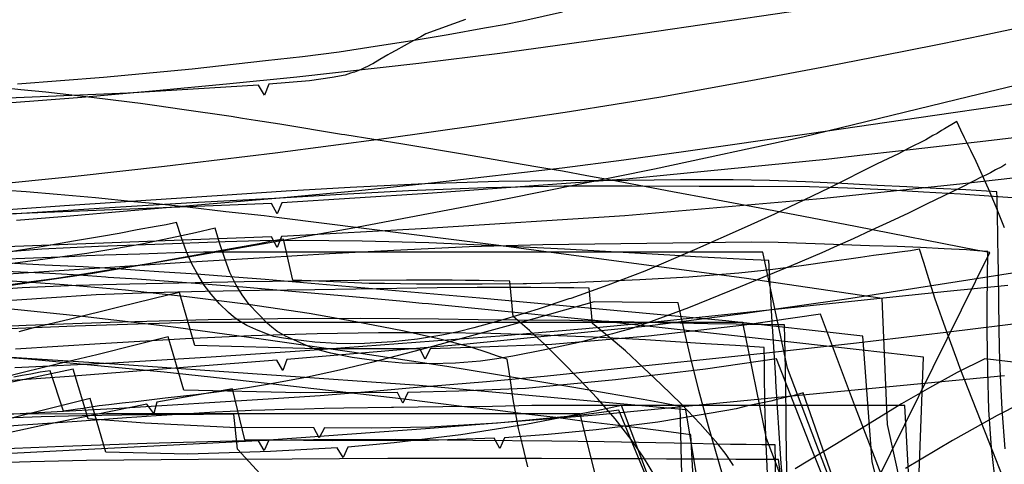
# Model space of a CAD drawing. Header units: millimetres. Extents: x 0 to 1231, y -1 to 564.
# Tile 161 of 163: x 538 to 818, y 238 to 365. Entities that reach past the tile are written whole.
import ezdxf

# ---------------------------------------------------------------- set-up
doc = ezdxf.new("R2010")
doc.units = ezdxf.units.MM
doc.layers.add('1', color=7, linetype='Continuous')

# ---------------------------------------------------------------- blocks, each defined once
blk = doc.blocks.new('PART007')
at = {"layer": '1'}
blk.add_lwpolyline([(777.4, 175), (750.5, 245.7), (743.7, 278.8), (586.6, 278.8), (553.7, 277.7), (520.9, 276.4)], dxfattribs=at)
blk = doc.blocks.new('PART014')
at = {"layer": '1'}
blk.add_lwpolyline([(818.2, 263.6), (755.8, 257.6), (702, 252.4), (654.8, 248.6), (608.9, 245.3), (607.5, 242.3), (605.9, 245.1), (559.3, 242.7), (491.5, 239.2)], dxfattribs=at)
blk = doc.blocks.new('PART019')
at = {"layer": '1'}
blk.add_lwpolyline([(845.7, 322.7), (806.3, 318.2), (766.9, 314.1), (710.2, 309.1), (653.9, 305.5), (612.5, 303.2), (611.2, 300.1), (609.6, 303.1), (526.4, 300)], dxfattribs=at)
blk = doc.blocks.new('PART020')
at = {"layer": '1'}
blk.add_lwpolyline([(706, 218.4), (697.4, 252.8), (562.7, 252.8), (496.8, 252.7)], dxfattribs=at)
blk = doc.blocks.new('PART024')
at = {"layer": '1'}
blk.add_lwpolyline([(820.5, 292.8), (773.2, 285.4), (744.5, 281.3), (715.8, 277.6), (664.2, 272.5), (614, 268.2), (612.8, 265.1), (611.1, 268), (552, 263.4), (491.3, 259.1)], dxfattribs=at)
blk = doc.blocks.new('PART028')
at = {"layer": '1'}
blk.add_lwpolyline([(838.3, 192.2), (783.2, 195.3), (756.4, 265.8), (749.4, 298.8), (590.3, 298.8), (582.2, 298.6), (572.1, 298.2), (562, 297.9), (557, 297.7), (551.9, 297.5), (541.9, 297.1), (531.8, 296.7)], dxfattribs=at)
blk = doc.blocks.new('PART029')
at = {"layer": '1'}
blk.add_lwpolyline([(798.9, 89.8), (789.8, 255.1), (683.7, 255.1), (672.5, 254.9), (658.4, 254.8), (644.3, 254.6), (643.8, 254.6), (630.2, 254.4), (624.6, 254.3), (619, 254.1), (613.3, 254), (607.7, 253.8), (603.8, 253.7), (602.1, 253.6), (593.6, 253.2), (576.8, 252.2), (571.3, 251.8), (568.4, 251.6), (554.3, 250.6), (540.3, 249.6), (538.8, 249.5), (526.2, 248.6)], dxfattribs=at)
blk = doc.blocks.new('PART039')
at = {"layer": '1'}
blk.add_lwpolyline([(824.8, 331.8), (812.9, 330.4), (788.9, 327.6), (777, 326.3), (767.4, 325.2), (710.5, 319.6), (654.1, 315.5), (612.6, 312.8), (611.2, 309.7), (609.6, 312.6), (526.4, 309.3)], dxfattribs=at)
blk = doc.blocks.new('PART042')
at = {"layer": '1'}
blk.add_lwpolyline([(838.1, 172), (816.3, 176.4), (800, 180.6), (796.7, 196.2), (793.9, 199.3), (796.1, 199.1), (784.9, 249.7), (783.4, 285.6), (744.1, 291.4), (673.5, 300.8), (611.8, 308.6), (607.5, 309.1), (596.6, 310.3), (585.7, 311.6), (575.9, 312.6), (570.4, 313.1), (559.5, 314.2), (548.6, 315.2), (539.8, 316), (506.1, 318.2)], dxfattribs=at)
blk = doc.blocks.new('PART045')
at = {"layer": '1'}
blk.add_lwpolyline([(837.4, 350.1), (807.9, 343), (760.8, 331.5), (718.6, 322.4), (676.3, 313.9), (632.3, 305.5), (588.1, 297.7), (558.8, 292.7), (530.9, 288.6)], dxfattribs=at)
blk = doc.blocks.new('PART051')
at = {"layer": '1'}
blk.add_lwpolyline([(830, 165.8), (811.5, 168.1), (797.6, 170.6), (794, 186), (791.1, 188.9), (793.3, 188.8), (780.5, 239.1), (777.9, 274.9), (738.9, 279.2), (668.9, 285.7), (607.8, 291), (599.1, 291.7), (588.3, 292.5), (577.6, 293.2), (572.1, 293.6), (566.8, 293.9), (556, 294.6), (545.1, 295.1), (536.5, 295.6)], dxfattribs=at)
blk = doc.blocks.new('PART059')
at = {"layer": '1'}
blk.add_lwpolyline([(664.8, 365), (653.5, 360.9), (652.1, 360.1), (649.7, 358.8), (647.4, 357.5), (645, 356.2), (643.4, 355.3), (642.7, 354.9), (640.4, 353.6), (638.4, 352.4), (638, 352.2), (637.1, 351.7), (636.1, 351.2), (635.1, 350.8), (634.2, 350.4), (633.2, 350), (632.1, 349.7), (630.6, 349.2), (626.9, 348.5), (620.4, 347.5), (608.9, 346.6), (607.6, 343.5), (605.9, 346.3), (568.7, 344), (530, 342.4)], dxfattribs=at)
blk = doc.blocks.new('PART067')
at = {"layer": '1'}
blk.add_lwpolyline([(783.1, 235.6), (775.8, 254.6), (765.8, 281.1), (744.2, 278), (716.9, 274.9), (689.4, 272.5), (669.2, 271.7), (654.8, 271.3), (653.3, 268.3), (651.8, 271.3), (622.6, 271.3), (587.8, 272.2), (583.4, 287.3), (580.5, 286.6), (566.2, 283.1), (552, 279.6), (541.9, 277.2), (537.7, 276.1)], dxfattribs=at)
blk = doc.blocks.new('PART070')
at = {"layer": '1'}
blk.add_lwpolyline([(774.2, 220.7), (760.9, 258.7), (758.3, 258), (755, 257.2), (753.4, 256.8), (751.7, 256.4), (745.1, 255), (741.8, 254.2), (739.2, 253.7), (719.5, 250.4), (702, 248.2), (688.3, 246.9), (675.9, 245.9), (674.6, 242.9), (673, 245.8), (654.5, 245.2), (627.1, 245.1), (602, 245.4), (598.5, 259.9), (577, 256.1), (576.1, 252.9), (574.1, 255.5), (544.8, 249.5), (510.8, 242.1)], dxfattribs=at)
blk = doc.blocks.new('PART082')
at = {"layer": '1'}
blk.add_lwpolyline([(722.7, 219.4), (709.2, 255.1), (702.2, 253.6), (682, 249.7), (663.5, 246.8), (644.5, 244.5), (631.3, 243.3), (630, 240.3), (628.3, 243.1), (609.3, 242), (585.8, 241.3), (562.5, 241.9), (558, 257.1), (536, 251.6)], dxfattribs=at)
blk = doc.blocks.new('PART083')
at = {"layer": '1'}
blk.add_lwpolyline([(724.4, 215.1), (714, 240.2), (708.4, 253.8), (697.8, 252.4), (673.9, 250.1), (654.7, 249), (638.1, 248.7), (624.7, 248.8), (623.2, 245.9), (621.7, 248.8), (597.8, 248.9), (573.6, 250.1), (557.4, 251.3), (553.2, 265.5), (517.3, 257.9)], dxfattribs=at)
blk = doc.blocks.new('PART084')
at = {"layer": '1'}
blk.add_lwpolyline([(770.7, 224.6), (763.3, 242.9), (753.3, 268.4), (733.1, 265.5), (707.5, 262.4), (681.9, 260), (662.9, 259.2), (648.4, 258.8), (647, 255.8), (645.5, 258.8), (617.8, 258.7), (584.7, 259.5), (580.2, 274.7), (571.2, 272.4), (559.9, 269.6), (548.6, 266.9), (539.3, 264.6), (526.1, 261.3)], dxfattribs=at)
blk = doc.blocks.new('PART085')
at = {"layer": '1'}
blk.add_lwpolyline([(757.6, 184.5), (814, 298.7), (810.6, 299.3), (775.8, 306.1), (758.5, 309.4), (741.1, 312.7), (735, 313.9), (723.7, 316), (706.3, 319.3), (699.3, 320.5), (692.4, 321.8), (687.1, 322.7), (685.4, 323), (674.9, 324.8), (664.5, 326.6), (647, 329.5), (630.5, 332.2), (629.5, 332.3), (612, 335.2), (605.1, 336.3), (601.4, 336.8), (598.1, 337.4), (584.1, 339.4), (577, 340.4), (572.3, 341.1), (570, 341.4), (563, 342.2), (556, 343.1), (545.4, 344.3), (538.3, 345), (534.9, 345.4)], dxfattribs=at)
blk = doc.blocks.new('PART087')
at = {"layer": '1'}
blk.add_lwpolyline([(793.6, 228.5), (795.1, 268.9), (778.5, 270.8), (737.1, 275.4), (716.5, 277.7), (703.5, 279.1), (695.8, 279.9), (675.1, 282), (654.3, 284.1), (652.5, 284.2), (646.1, 284.8), (629.5, 286.4), (604.6, 288.5), (601.5, 288.8), (596.3, 289.2), (588, 289.9), (571.4, 291.1), (563.1, 291.6), (562.5, 291.7), (554.8, 292.2), (546.5, 292.7), (538.2, 293.1), (529.8, 293.5)], dxfattribs=at)
blk = doc.blocks.new('PART097')
at = {"layer": '1'}
blk.add_lwpolyline([(733.2, 219.3), (727.5, 253.9), (651.6, 260.8), (564.9, 266.9), (510.5, 270.4)], dxfattribs=at)
blk = doc.blocks.new('PART130')
at = {"layer": '1'}
blk.add_lwpolyline([(682.6, 237.7), (680.9, 244.4), (679.9, 248.6), (679.1, 252.8), (678.4, 256.8), (677.8, 260.9), (677.2, 264.8), (676.7, 268.3), (673.9, 269.2), (671.3, 270.1), (666.3, 271.7), (661.6, 273), (656.8, 274.2), (646.9, 276.4), (633.6, 279), (620.3, 281.3), (603, 283.9), (585.5, 286.1), (568.1, 288), (550.6, 289.5), (533.2, 290.7)], dxfattribs=at)
blk = doc.blocks.new('PART132')
at = {"layer": '1'}
blk.add_lwpolyline([(751, 229.3), (750.3, 246.3), (750, 256), (750, 256.6), (749.9, 263.6), (749.9, 267.5), (749.8, 271.6), (741.6, 272.2), (733.1, 272.7), (716, 273.8), (701.1, 274.6), (686.3, 275.2), (672, 275.6), (657.7, 275.8), (640.1, 275.8), (622.6, 275.5), (603.8, 275), (585.1, 274.1), (560.9, 272.7), (536.8, 271.2)], dxfattribs=at)
blk = doc.blocks.new('PART144')
at = {"layer": '1'}
blk.add_lwpolyline([(755.4, 229.1), (754.5, 240), (753.1, 262), (753.1, 262.9), (752.4, 274.8), (752, 280.5), (751.7, 286.1), (751.4, 291.4), (751.1, 296.4), (744.5, 296.7), (737.5, 297.1), (730.3, 297.5), (723, 297.9), (708, 298.8), (693, 299.6), (683.2, 300.1), (673.6, 300.6), (654.4, 301.4), (635.4, 301.9), (616.4, 302.1), (606.4, 302), (596.4, 301.7), (576.4, 301), (560.4, 300.4), (544.3, 299.6), (533.7, 298.8)], dxfattribs=at)
blk = doc.blocks.new('PART152')
at = {"layer": '1'}
blk.add_lwpolyline([(822.8, 362.7), (811.6, 360.4), (800.5, 358.1), (789.5, 355.9), (767.7, 351.6), (746, 347.5), (720.4, 342.9), (694.4, 338.7), (668.4, 334.8), (642.3, 331.1), (610.7, 327), (579.2, 323.2), (553.7, 320.3), (528.1, 317.8)], dxfattribs=at)
blk = doc.blocks.new('PART156')
at = {"layer": '1'}
blk.add_lwpolyline([(818.6, 323.8), (817.4, 323.1), (815.6, 322.2), (814.2, 321.4), (813.1, 320.8), (811.4, 320), (809.6, 319.1), (805.5, 317), (800.9, 314.8), (796, 312.4), (790.9, 309.9), (785.6, 307.4), (780.3, 305), (775.1, 302.6), (770.6, 300.6), (766.2, 298.6), (757.5, 294.9), (743, 288.9), (728.3, 282.9), (717.5, 279), (712.1, 277.1), (708.6, 276.1), (706.6, 275.5), (697.1, 273.1), (687.4, 271), (678.3, 269.2), (673.7, 268.4), (669.1, 267.8), (662, 267.2), (654.9, 267), (646.8, 267.2), (638.8, 267.9), (632.6, 268.8), (626.5, 270), (623.9, 270.7), (621.3, 271.5), (618.7, 272.6), (616.2, 273.7), (613.6, 274.9), (611.1, 276.3), (609.7, 277.4), (608.4, 278.6), (605.8, 281.2), (603.3, 283.9), (601.3, 286.6), (599.6, 289.4), (597.8, 293), (596.4, 296.7), (594.9, 301.2), (593.6, 305.6), (588, 304.3), (582.7, 303.1), (572.7, 301.1), (565, 299.7), (557.1, 298.4), (541, 296.2), (525.7, 294.2)], dxfattribs=at)
blk = doc.blocks.new('PART160')
at = {"layer": '1'}
blk.add_lwpolyline([(818.7, 232.4), (813.8, 244.7), (805.6, 265.7), (804.6, 268.3), (801.9, 275.8), (798.4, 285.7), (796.3, 292.4), (795.2, 295.8), (794, 299.6), (791.4, 299.2), (789.1, 298.9), (786.9, 298.6), (784.8, 298.3), (780.9, 297.8), (777.2, 297.3), (773.2, 296.7), (769, 296.1), (760.4, 294.9), (751.5, 293.8), (742.6, 292.8), (735.4, 292.2), (728.4, 291.7), (714.4, 290.9), (694.6, 290.1), (682.2, 289.8), (681.2, 289.8), (669.6, 289.7), (650.9, 289.7), (641.8, 289.9), (637.4, 289.9), (633.2, 290.1), (629.3, 290.2), (623.1, 290.5), (620.8, 290.6), (615.7, 290.8), (613, 302.5), (609.6, 301.9), (606.1, 301.2), (598.6, 299.8), (590.7, 298.4), (582.4, 296.9), (574, 295.4), (556.8, 292.6), (548.4, 291.3), (541.2, 290.3), (534.1, 289.3)], dxfattribs=at)
blk = doc.blocks.new('PART171')
at = {"layer": '1'}
blk.add_lwpolyline([(741.1, 238.1), (739, 241.2), (736.6, 244.2), (731.6, 249.9), (726.2, 255.6), (720.5, 261.1), (715.4, 266), (710.3, 270.7), (705.7, 274.6), (701, 278.5), (700, 288.5), (695.6, 288.6), (691.4, 288.6), (683.4, 288.7), (668.1, 288.7), (656.8, 288.6), (645.3, 288.4), (621.9, 288.1), (606.2, 287.9), (590.7, 287.6), (575.2, 287.2), (559.7, 286.6), (545.6, 285.7), (531.5, 284.7)], dxfattribs=at)
blk = doc.blocks.new('PART176')
at = {"layer": '1'}
blk.add_lwpolyline([(822.6, 255.6), (816.1, 252.3), (809.8, 248.8), (803.4, 245.2), (790, 237.2)], dxfattribs=at)
blk = doc.blocks.new('PART179')
at = {"layer": '1'}
blk.add_lwpolyline([(823.1, 314.1), (805.7, 315.3), (795.1, 315.9), (784.3, 316.5), (773.5, 317), (762.7, 317.4), (747, 317.5), (731.3, 317.5), (712.1, 317.6), (692.9, 317.6), (670.7, 317.1), (648.6, 316.2), (629.5, 315.2), (610.5, 314.1), (587, 312.8), (563.5, 311.4), (532.7, 309.4)], dxfattribs=at)
blk = doc.blocks.new('PART181')
at = {"layer": '1'}
blk.add_lwpolyline([(692.4, 367.1), (681.4, 364.6), (675.8, 363.5), (670.2, 362.5), (659.9, 360.6), (649.6, 358.9), (639.1, 357.3), (628.9, 355.7), (618.4, 354.4), (607.9, 353.2), (587, 350.9), (561.8, 348.5), (537.3, 346.6)], dxfattribs=at)
blk = doc.blocks.new('PART186')
at = {"layer": '1'}
blk.add_lwpolyline([(819.1, 289.3), (801.9, 287.6), (784.6, 285.8), (750.3, 282.2), (715.9, 278.6), (699.1, 277), (682.2, 275.5), (675.8, 275), (635.6, 271.9), (620.5, 270.8), (592.4, 268.9), (564.4, 267.2), (536.6, 265.9)], dxfattribs=at)
blk = doc.blocks.new('PART190')
at = {"layer": '1'}
blk.add_lwpolyline([(753.1, 233.1), (753, 238.6), (752.9, 243.9), (749.1, 243.9), (744.7, 244), (740.2, 244), (735.6, 244.1), (729.4, 244.3), (719, 244.5), (704.3, 244.8), (689.4, 245), (666.9, 245.2), (644.9, 245.5), (621.6, 245.4), (601.9, 245.1), (574.1, 244.3), (550.4, 243.5), (527.1, 242.5)], dxfattribs=at)
blk = doc.blocks.new('PART194')
at = {"layer": '1'}
blk.add_lwpolyline([(726.7, 223.8), (725.9, 254.9), (720.6, 255.9), (715.4, 256.8), (705.4, 258.6), (695.6, 260.3), (672.8, 264.1), (659.5, 266.2), (632.5, 270.3), (606.7, 274), (581, 277.5), (555.8, 280.5), (531.8, 282.9)], dxfattribs=at)
blk = doc.blocks.new('PART205')
at = {"layer": '1'}
blk.add_lwpolyline([(756.3, 232.7), (756.2, 241.6), (756.1, 248.5), (756.1, 251.1), (756, 260.7), (755.9, 263.1), (755.9, 265.3), (755.8, 269.8), (755.7, 274.1), (755.6, 278.1), (752.7, 278.1), (749.3, 278.2), (745.7, 278.2), (741.8, 278.3), (733.8, 278.4), (729.8, 278.5), (725.9, 278.6), (719.7, 278.7), (709.3, 279), (694.5, 279.3), (679.5, 279.4), (668.4, 279.5), (657.1, 279.7), (635, 279.9), (611.4, 279.8), (591.6, 279.5), (563.7, 278.8), (539.8, 277.9), (516.4, 276.9)], dxfattribs=at)
blk = doc.blocks.new('PART210')
at = {"layer": '1'}
blk.add_lwpolyline([(818.2, 305.7), (815.9, 311.4), (813.6, 316.8), (810.1, 324.6), (808.6, 327.7), (807.8, 329.4), (806.8, 331.3), (805.8, 333.5), (804.6, 336), (803.2, 335.1), (802.1, 334.5), (801.1, 333.9), (800.3, 333.4), (799, 332.6), (797.8, 332), (795.8, 330.8), (790.8, 328.3), (788, 326.8), (782, 323.9), (768.4, 317.1), (761.1, 313.6), (752.7, 309.6), (744.1, 305.7), (730, 299.4), (715.8, 293.4), (705.3, 289.4), (694.8, 285.6), (694.2, 285.5), (685.5, 282.6), (676.1, 279.7), (667.2, 277.2), (662.7, 276.1), (658.1, 275.2), (651.2, 274), (644.1, 273.3), (636.1, 272.8), (632.1, 272.7), (628.1, 272.8), (621.9, 273.2), (615.7, 273.9), (613, 274.3), (610.3, 274.8), (607.7, 275.7), (605.2, 276.8), (602.6, 277.9), (600.2, 279.3), (598.8, 280.4), (597.4, 281.6), (594.8, 284.1), (592.4, 286.8), (590.5, 289.4), (588.7, 292.2), (586.9, 295.5), (585.4, 298.9), (583.9, 303.1), (582.6, 307.2), (579.6, 306.6), (576.8, 306.1), (571.4, 305.1), (566.3, 304.1), (561.2, 303.2), (553.3, 301.9), (545.2, 300.5), (528.8, 297.8)], dxfattribs=at)
blk = doc.blocks.new('PART212')
at = {"layer": '1'}
blk.add_lwpolyline([(718.7, 235.1), (715.5, 240.4), (712, 245.5), (707.4, 251.3), (702.4, 257.1), (697.1, 262.7), (692.2, 267.7), (687.4, 272.5), (683, 276.5), (678.4, 280.5), (677.4, 290.5), (672.9, 290.6), (668.7, 290.7), (664.8, 290.7), (661, 290.8), (648, 290.8), (634.6, 290.7), (618.1, 290.5), (601.8, 290.3), (569.3, 289.7), (554, 289.3), (538.7, 288.6), (525.2, 287.7)], dxfattribs=at)
blk = doc.blocks.new('PART216')
at = {"layer": '1'}
blk.add_lwpolyline([(759.5, 198.5), (753.9, 239.8), (741.7, 239.8), (735.3, 239.9), (722, 239.9), (715.1, 240), (700.9, 240), (686.4, 240.1), (642.7, 240.1), (629, 240), (615.5, 239.9), (588.8, 239.8), (557, 239.5), (541, 239.1), (525.1, 238.6)], dxfattribs=at)
blk = doc.blocks.new('PART219')
at = {"layer": '1'}
blk.add_lwpolyline([(815.7, 232.3), (814.5, 243.1), (813.7, 253.9), (813.4, 265.1), (813.3, 276.3), (813.3, 284), (813.4, 299), (810.5, 299.2), (807.4, 299.4), (801, 299.7), (794.3, 300.1), (787.6, 300.4), (779.8, 300.6), (772.2, 300.9), (753.8, 301.5), (746.3, 301.6), (723.8, 301.3), (686.8, 300.9), (665.9, 300.3), (644.4, 299.3), (626.1, 298.3), (607.7, 297.2), (585, 295.8), (562.2, 294.3), (533.3, 292.4)], dxfattribs=at)
blk = doc.blocks.new('PART220')
at = {"layer": '1'}
blk.add_lwpolyline([(835, 343), (798.4, 337.7), (762.6, 332.5), (727.5, 327.4), (709.9, 325), (692.3, 322.7), (656, 318.5), (634.5, 316.2), (613, 314.2), (567.4, 310.4), (552.3, 309), (537.1, 307.8)], dxfattribs=at)
blk = doc.blocks.new('PART225')
at = {"layer": '1'}
blk.add_lwpolyline([(836.1, 265.7), (812.6, 268.4), (804.7, 264.5), (796.8, 260.2), (788.9, 255.6), (781.2, 250.9), (769.9, 243.9), (758.6, 237.1)], dxfattribs=at)
blk = doc.blocks.new('PART228')
at = {"layer": '1'}
blk.add_lwpolyline([(818.4, 242.8), (817.5, 254), (817, 265.6), (816.8, 271.4), (816.7, 277.3), (816.6, 284.6), (816.6, 286), (816.5, 291.9), (816.4, 298.8), (816.3, 301.1), (816.3, 305.2), (816.2, 307.5), (816.2, 309.9), (816.1, 312.6), (816.1, 314.2), (816, 316), (807.2, 316.5), (798.7, 316.9), (790.4, 317.4), (782, 317.8), (771.9, 318.3), (761.6, 318.8), (751.3, 319.2), (741, 319.4), (726, 319.4), (711, 319.2), (692.6, 319.1), (674.3, 318.9), (653.2, 318.2), (632, 317.2), (613.8, 316.1), (595.6, 314.9), (550.7, 312), (523.9, 310.1)], dxfattribs=at)
blk = doc.blocks.new('PART229')
at = {"layer": '1'}
blk.add_lwpolyline([(826.1, 279), (801.5, 275.9), (776.1, 272.9), (750.5, 270), (703.5, 265.1), (687.2, 263.4), (670.8, 261.9), (660.4, 261), (649.9, 260.2), (638.4, 259.1), (623.5, 257.9), (608.7, 256.9), (566.3, 254.3), (523.9, 252)], dxfattribs=at)
blk = doc.blocks.new('PART231')
at = {"layer": '1'}
blk.add_lwpolyline([(838.6, 379.6), (797.8, 373.4), (756.8, 367.1), (715.3, 361), (694.4, 358.1), (674.6, 355.3), (651.5, 352.5), (616.8, 348.6), (596.8, 346.6), (576.8, 344.7), (555.6, 342.8), (534.5, 341.2)], dxfattribs=at)
blk = doc.blocks.new('PART238')
at = {"layer": '1'}
blk.add_lwpolyline([(731.2, 205.1), (728.9, 246.8), (721.9, 247.7), (714.5, 248.7), (706.7, 249.6), (698.7, 250.6), (690.5, 251.7), (682, 252.7), (673.3, 253.8), (664.5, 254.8), (646.5, 257), (610.1, 261.2), (592.3, 263.2), (579.1, 264.6), (566.1, 265.9), (540.4, 268.3), (521.7, 269.7)], dxfattribs=at)
blk = doc.blocks.new('PART249')
at = {"layer": '1'}
blk.add_lwpolyline([(740, 228.3), (734, 249.3), (731.2, 259.4), (728.7, 269.4), (727, 276.7), (726.2, 280.4), (725.3, 284.4), (701.4, 284.6), (693, 282.3), (684.3, 279.8), (666.5, 275), (652.3, 271.1), (638.1, 267.4), (629, 265.2), (619.9, 263.2), (608.5, 261.1), (602.8, 260.2), (596.9, 259.3), (588.1, 258.2), (579.4, 257.2), (571, 256.2), (567.1, 255.8), (563.3, 255.3), (560.6, 255), (557.7, 254.6), (556.1, 254.3), (554.4, 254.1), (552.5, 253.8), (550.4, 253.5), (546.6, 265), (543.8, 264.6), (541.1, 264.1), (538.7, 263.7), (536.3, 263.2)], dxfattribs=at)
blk = doc.blocks.new('PART251')
at = {"layer": '1'}
blk.add_lwpolyline([(606.4, 235.7), (603.2, 239.2), (599.9, 242.7), (598.9, 252.7), (594.6, 252.7), (590.3, 252.6), (582.3, 252.6), (574.6, 252.5), (567, 252.4), (555.7, 252.2), (544.1, 251.9), (520.7, 251.1)], dxfattribs=at)

msp = doc.modelspace()

# ---------------------------------------------------------------- block references
for name in ['PART059', 'PART181', 'PART231', 'PART152', 'PART220', 'PART085', 'PART045', 'PART039', 'PART210', 'PART019', 'PART179', 'PART156', 'PART042', 'PART228', 'PART024', 'PART160', 'PART144', 'PART219', 'PART028', 'PART186', 'PART051', 'PART205', 'PART087', 'PART130', 'PART067', 'PART212', 'PART171', 'PART194', 'PART249', 'PART229', 'PART084', 'PART007', 'PART014', 'PART083', 'PART190', 'PART132', 'PART097', 'PART070', 'PART238', 'PART225', 'PART082', 'PART176', 'PART029', 'PART020', 'PART251', 'PART216']:
    msp.add_blockref(name, (0, 0))

doc.saveas('drawing.dxf')
